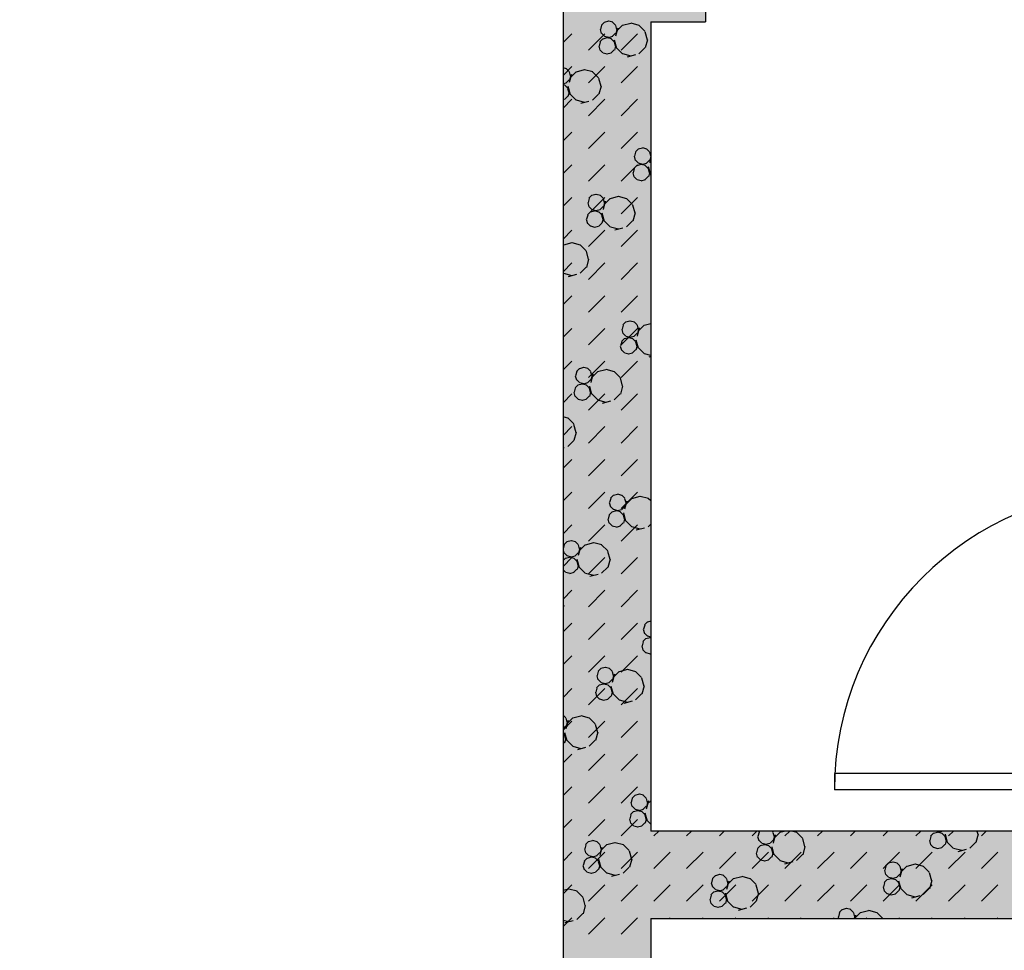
# Model space of a CAD drawing. Header units: millimetres. Extents: x 226749 to 325316, y -44191 to 40236.
# Tile 21 of 164: x 267328 to 270028, y -35667 to -33114. Entities that reach past the tile are written whole.
import ezdxf

# ---------------------------------------------------------------- set-up
doc = ezdxf.new("R2010")
doc.units = ezdxf.units.MM
doc.header["$LTSCALE"] = 100

msp = doc.modelspace()

# ---------------------------------------------------------------- hatches: boundary and pattern name
h = msp.add_hatch()
h.set_pattern_fill('DASH', color=256, scale=20, angle=45)
h.set_pattern_definition([(45, (312278.43, 34080), (0, 89.80256), [63.5, -63.5])])
h.paths.add_polyline_path([(272558.43, -35580), (272558.43, -38580), (271928.43, -38580), (271928.43, -38820), (273278.43, -38820), (273278.43, -38580), (272798.43, -38580), (272798.43, -35580), (275398.43, -35580), (275398.43, -38580), (274978.43, -38580), (274978.43, -38820), (276578.43, -38820), (276578.43, -38580), (275638.43, -38580), (275638.43, -35580), (278398.43, -35580), (278398.43, -38580), (277878.43, -38580), (277878.43, -38820), (278638.43, -38820), (278638.43, -34470), (278398.43, -34470), (278398.43, -35340), (274733.43, -35340), (274733.43, -31500), (274883.43, -31500), (274883.43, -31260), (274383.43, -31260), (274383.43, -31500), (274613.43, -31500), (274613.43, -33000), (274513.43, -33000), (274513.43, -33120), (274613.43, -33120), (274613.43, -35340), (273313.43, -35340), (273313.43, -35265), (273193.43, -35265), (273193.43, -35340), (271898.43, -35340), (271898.43, -34290), (273193.43, -34290), (273193.43, -34365), (273313.43, -34365), (273313.43, -34095), (273193.43, -34095), (273193.43, -34170), (271898.43, -34170), (271898.43, -33120), (273193.43, -33120), (273193.43, -33195), (273313.43, -33195), (273313.43, -33120), (273508.43, -33120), (273508.43, -33000), (271898.43, -33000), (271898.43, -31500), (273383.43, -31500), (273383.43, -31260), (270163.43, -31260), (270163.43, -31500), (271778.43, -31500), (271778.43, -33000), (270208.43, -33000), (270208.43, -33120), (271778.43, -33120), (271778.43, -34170), (270358.43, -34170), (270358.43, -34365), (270478.43, -34365), (270478.43, -34290), (271778.43, -34290), (271778.43, -35340), (270478.43, -35340), (270478.43, -35265), (270358.43, -35265), (270358.43, -35340), (269058.43, -35340), (269058.43, -33120), (269208.43, -33120), (269208.43, -33000), (269058.43, -33000), (269058.43, -31500), (269163.43, -31500), (269163.43, -31260), (264078.43, -31260), (264078.43, -38820), (265978.43, -38820), (265978.43, -38580), (264318.43, -38580), (264318.43, -31500), (268818.43, -31500), (268818.43, -38580), (268478.43, -38580), (268478.43, -38820), (270628.43, -38820), (270628.43, -38580), (269058.43, -38580), (269058.43, -35580)])
h.paths.add_polyline_path([(278398.43, -31500), (278398.43, -32370), (278638.43, -32370), (278638.43, -31260), (278283.43, -31260), (278283.43, -31500)])
h = msp.add_hatch()
h.set_pattern_fill('BET_KOM', color=256, scale=15, angle=135, pattern_type=2)
h.set_pattern_definition([(135, (-1982200.04, 658671.7), (-127.27922, -127.27922), [23.2935, -288.4755]), (165, (-1982216.51, 658688.18), (-127.279202, -127.27915), [23.2935, -336.7065]), (195, (-1982239.01, 658694.205), (-127.2791504, -127.2792018), [23.2935, -600.2445]), (225, (-1982261.5, 658688.18), (220.453974, -220.453974), [23.2935, -156.7065]), (285, (-1982200.04, 658671.7), (127.27915, 127.279202), [23.2935, -336.7065]), (255, (-1982194.01, 658649.2), (127.2792018, 127.2791504), [23.2935, -600.2445]), (225, (-1982200.04, 658626.7), (220.453974, -220.453974), [23.2935, -156.7065]), (195, (-1982216.51, 658610.235), (127.2791504, 127.2792018), [23.2935, -600.243]), (255, (-1982277.98, 658671.7), (127.2792018, 127.2791504), [23.2935, -600.243]), (165, (-1982239.01, 658604.2), (127.279202, 127.27915), [23.2935, -336.7065]), (285, (-1982284.01, 658649.2), (-127.27915, -127.279202), [23.2935, -336.7065]), (135, (-1982261.51, 658610.23), (-127.27922, -127.27922), [23.2935, -288.4755]), (135, (-1982280.7, 658688.74), (-127.27922, -127.27922), [11.6475, -300.1215]), (165, (-1982288.94, 658696.97), (-127.279202, -127.27915), [11.6475, -348.3525]), (285, (-1982280.7, 658688.74), (127.27915, 127.279202), [11.6475, -348.3525]), (195, (-1982300.19, 658699.99), (-127.2791504, -127.2792018), [11.6475, -611.8905]), (255, (-1982277.69, 658677.49), (127.2792018, 127.2791504), [11.6475, -611.8905]), (225, (-1982311.44, 658696.97), (220.453974, -220.453974), [11.6475, -168.3525]), (225, (-1982280.7, 658666.24), (220.453974, -220.453974), [11.6475, -168.3525]), (255, (-1982319.675, 658688.74), (127.2792018, 127.2791504), [11.6475, -611.8905]), (195, (-1982288.94, 658658), (127.2791504, 127.2792018), [11.6475, -611.8905]), (285, (-1982322.69, 658677.49), (-127.27915, -127.279202), [11.6475, -348.3525]), (165, (-1982300.19, 658654.99), (127.279202, 127.27915), [11.6475, -348.3525]), (135, (-1982311.44, 658658), (-127.27922, -127.27922), [11.6475, -300.1215]), (135, (-1982284.69, 658643.23), (-127.27922, -127.27922), [11.6475, -300.1215]), (135, (-1982315.42, 658612.5), (-127.27922, -127.27922), [11.6475, -300.1215]), (165, (-1982292.92, 658651.47), (-127.279202, -127.27915), [11.6475, -348.3525]), (195, (-1982304.17, 658654.48), (-127.2791504, -127.2792018), [11.6475, -611.8905]), (225, (-1982315.42, 658651.47), (220.453974, -220.453974), [11.6475, -168.3525]), (225, (-1982284.7, 658620.73), (220.453974, -220.453974), [11.6475, -168.3525]), (255, (-1982323.66, 658643.23), (127.2792018, 127.2791504), [11.6475, -611.8905]), (285, (-1982326.67, 658631.98), (-127.27915, -127.279202), [11.6475, -348.3525]), (285, (-1982284.69, 658643.23), (127.27915, 127.279202), [11.6475, -348.3525]), (255, (-1982281.67, 658631.98), (127.2792018, 127.2791504), [11.6475, -611.8905]), (195, (-1982292.92, 658612.495), (127.2791504, 127.2792018), [11.6475, -611.8905]), (165, (-1982304.17, 658609.48), (127.279202, 127.27915), [11.6475, -348.3525])])
h.paths.add_polyline_path([(269058.43, -35340), (269058.43, -33120), (269208.43, -33120), (269208.43, -33000), (269058.43, -33000), (269058.43, -31500), (269163.43, -31500), (269163.43, -31260), (264078.43, -31260), (264078.43, -38820), (265978.43, -38820), (265978.43, -38580), (264318.43, -38580), (264318.43, -31500), (268818.43, -31500), (268818.43, -38580), (268478.43, -38580), (268478.43, -38820), (270628.43, -38820), (270628.43, -38580), (269058.43, -38580), (269058.43, -35580), (272558.43, -35580), (272558.43, -38580), (271928.43, -38580), (271928.43, -38820), (273278.43, -38820), (273278.43, -38580), (272798.43, -38580), (272798.43, -35580), (275398.43, -35580), (275398.43, -38580), (274978.43, -38580), (274978.43, -38820), (276578.43, -38820), (276578.43, -38580), (275638.43, -38580), (275638.43, -35580), (278398.43, -35580), (278398.43, -38580), (277878.43, -38580), (277878.43, -38820), (278638.43, -38820), (278638.43, -34470), (278398.43, -34470), (278398.43, -35340), (274733.43, -35340), (274733.43, -31500), (274883.43, -31500), (274883.43, -31260), (274383.43, -31260), (274383.43, -31500), (274613.43, -31500), (274613.43, -33000), (274513.43, -33000), (274513.43, -33120), (274613.43, -33120), (274613.43, -35340), (273313.43, -35340), (273313.43, -35265), (273193.43, -35265), (273193.43, -35340), (271898.43, -35340), (271898.43, -34290), (273193.43, -34290), (273193.43, -34365), (273313.43, -34365), (273313.43, -34095), (273193.43, -34095), (273193.43, -34170), (271898.43, -34170), (271898.43, -33120), (273193.43, -33120), (273193.43, -33195), (273313.43, -33195), (273313.43, -33120), (273508.43, -33120), (273508.43, -33000), (271898.43, -33000), (271898.43, -31500), (273383.43, -31500), (273383.43, -31260), (270163.43, -31260), (270163.43, -31500), (271778.43, -31500), (271778.43, -33000), (270208.43, -33000), (270208.43, -33120), (271778.43, -33120), (271778.43, -34170), (270358.43, -34170), (270358.43, -34365), (270478.43, -34365), (270478.43, -34290), (271778.43, -34290), (271778.43, -35340), (270478.43, -35340), (270478.43, -35265), (270358.43, -35265), (270358.43, -35340)])
h.paths.add_polyline_path([(278638.43, -31260), (278283.43, -31260), (278283.43, -31500), (278398.43, -31500), (278398.43, -32370), (278638.43, -32370)])

# ---------------------------------------------------------------- linework, layer by layer
for p, q in [((268818.43, -31500), (268818.43, -38580)), ((268818.43, -31500), (268818.43, -38580)), ((269208.43, -33000), (269208.43, -33120)), ((269208.43, -33000), (269208.43, -33120)), ((268931.34, -33120.8), (268923.11, -33129.04)), ((268942.38, -33118.71), (268931.13, -33121.73)), ((268954.54, -33121.45), (268943.29, -33118.43)), ((268962.08, -33129.03), (268953.84, -33120.8)), ((269058.43, -33120), (269058.43, -35340)), ((269058.43, -33120), (269208.43, -33120)), ((269058.43, -33120), (269058.43, -35340)), ((269058.43, -33120), (269058.43, -35340)), ((269058.43, -33120), (269208.43, -33120)), ((269058.43, -33120), (269058.43, -35340)), ((268919.88, -33141.21), (268922.89, -33152.46)), ((268923.8, -33129.68), (268920.79, -33140.93)), ((268961.87, -33129.96), (268964.88, -33141.21)), ((268968.09, -33137.04), (268962.06, -33159.54)), ((268965.79, -33140.93), (268962.78, -33152.18)), ((268981.27, -33129.6), (268964.8, -33146.07)), ((269003.56, -33124.49), (268981.06, -33130.52)), ((269026.97, -33130.24), (269004.47, -33124.21)), ((269042.74, -33146.07), (269026.27, -33129.6)), ((269042.53, -33146.99), (269048.56, -33169.49)), ((268818.43, -33177.23), (268842.6, -33153.06)), ((268887.5, -33197.96), (268932.4, -33153.06)), ((268919.82, -33175.19), (268916.81, -33186.44)), ((268927.36, -33166.31), (268919.12, -33174.54)), ((268931.34, -33159.77), (268923.11, -33151.53)), ((268938.4, -33164.22), (268927.15, -33167.23)), ((268943.29, -33163.43), (268932.04, -33160.42)), ((268950.56, -33166.95), (268939.31, -33163.94)), ((268953.63, -33160.7), (268942.38, -33163.71)), ((268958.1, -33174.54), (268949.86, -33166.31)), ((268962.08, -33151.53), (268953.84, -33159.77)), ((268957.88, -33175.47), (268960.9, -33186.72)), ((268958.56, -33169.49), (268964.59, -33191.99)), ((268977.3, -33197.96), (269022.21, -33153.06)), ((269049.47, -33169.21), (269043.44, -33191.71)), ((268915.9, -33186.72), (268918.91, -33197.97)), ((268927.36, -33205.28), (268919.13, -33197.04)), ((268958.1, -33197.04), (268949.86, -33205.28)), ((268961.81, -33186.44), (268958.79, -33197.69)), ((268981.27, -33207.54), (268964.8, -33191.07)), ((269042.74, -33191.07), (269026.27, -33207.54)), ((268939.31, -33208.94), (268928.06, -33205.92)), ((268949.65, -33206.2), (268938.4, -33209.22)), ((269004.47, -33214.21), (268981.97, -33208.18)), ((269016.39, -33211.06), (268993.89, -33217.08)), ((268818.43, -33267.03), (268842.6, -33242.86)), ((268827.26, -33248.73), (268818.43, -33246.36)), ((268834.8, -33256.31), (268826.56, -33248.08)), ((268834.59, -33257.24), (268837.6, -33268.49)), ((268853.99, -33256.87), (268837.52, -33273.35)), ((268876.28, -33251.77), (268853.78, -33257.8)), ((268899.69, -33257.52), (268877.19, -33251.49)), ((268887.5, -33287.76), (268932.4, -33242.86)), ((268915.46, -33273.35), (268898.99, -33256.87)), ((268977.3, -33287.76), (269022.21, -33242.86)), ((268834.8, -33278.81), (268826.56, -33287.05)), ((268840.81, -33264.32), (268834.78, -33286.82)), ((268838.51, -33268.21), (268835.5, -33279.46)), ((268915.25, -33274.27), (268921.28, -33296.77)), ((268826.35, -33287.98), (268818.43, -33290.1)), ((268823.28, -33294.23), (268818.43, -33292.93)), ((268830.82, -33301.82), (268822.58, -33293.58)), ((268830.61, -33302.75), (268833.62, -33314)), ((268831.28, -33296.77), (268837.31, -33319.27)), ((268922.19, -33296.49), (268916.16, -33318.99)), ((268818.43, -33356.83), (268842.6, -33332.67)), ((268822.37, -33333.48), (268818.43, -33334.54)), ((268830.82, -33324.32), (268822.58, -33332.56)), ((268834.53, -33313.72), (268831.51, -33324.97)), ((268853.99, -33334.82), (268837.52, -33318.34)), ((268877.19, -33341.49), (268854.69, -33335.46)), ((268889.11, -33338.33), (268866.61, -33344.36)), ((268887.5, -33377.57), (268932.4, -33332.67)), ((268915.46, -33318.34), (268898.99, -33334.82)), ((268977.3, -33377.57), (269022.21, -33332.67)), ((268818.43, -33446.64), (268842.6, -33422.47)), ((268887.5, -33467.37), (268932.4, -33422.47)), ((268977.3, -33467.37), (269022.21, -33422.47)), ((269024.52, -33468.53), (269016.28, -33476.77)), ((269035.56, -33466.44), (269024.31, -33469.46)), ((269047.71, -33469.18), (269036.46, -33466.17)), ((269055.25, -33476.77), (269047.02, -33468.53)), ((269013.05, -33488.95), (269016.07, -33500.2)), ((269016.98, -33477.41), (269013.96, -33488.67)), ((269024.52, -33507.5), (269016.28, -33499.27)), ((269055.25, -33499.27), (269047.02, -33507.5)), ((269055.04, -33477.69), (269058.05, -33488.94)), ((269058.43, -33495.34), (269055.23, -33507.27)), ((269058.43, -33490.65), (269055.95, -33499.92)), ((269058.43, -33493.34), (269057.97, -33493.8)), ((268818.43, -33536.44), (268842.6, -33512.27)), ((268887.5, -33557.17), (268932.4, -33512.27)), ((268977.3, -33557.17), (269022.21, -33512.27)), ((269013, -33522.92), (269009.98, -33534.17)), ((269020.53, -33514.04), (269012.3, -33522.27)), ((269031.57, -33511.95), (269020.32, -33514.97)), ((269036.46, -33511.17), (269025.21, -33508.15)), ((269043.73, -33514.69), (269032.48, -33511.67)), ((269046.81, -33508.43), (269035.55, -33511.44)), ((269051.27, -33522.27), (269043.04, -33514.04)), ((269051.06, -33523.2), (269054.07, -33534.45)), ((269051.73, -33517.23), (269057.76, -33539.72)), ((269009.07, -33534.45), (269012.09, -33545.7)), ((269020.54, -33553.01), (269012.3, -33544.77)), ((269032.48, -33556.67), (269021.23, -33553.66)), ((269042.82, -33553.94), (269031.57, -33556.95)), ((269051.27, -33544.77), (269043.03, -33553.01)), ((269054.98, -33534.17), (269051.97, -33545.42)), ((269058.43, -33539.26), (269057.97, -33538.8)), ((268818.43, -33626.24), (268842.6, -33602.07)), ((268889.7, -33604.69), (268886.68, -33615.94)), ((268887.5, -33646.97), (268932.4, -33602.07)), ((268897.24, -33595.81), (268889, -33604.05)), ((268908.28, -33593.72), (268897.03, -33596.74)), ((268920.43, -33596.46), (268909.18, -33593.44)), ((268927.97, -33604.05), (268919.74, -33595.81)), ((268927.76, -33604.97), (268930.78, -33616.22)), ((268947.17, -33604.61), (268930.69, -33621.08)), ((268969.45, -33599.51), (268946.95, -33605.53)), ((268992.86, -33605.26), (268970.36, -33599.23)), ((268977.3, -33646.97), (269022.21, -33602.07)), ((269008.64, -33621.08), (268992.17, -33604.61)), ((268885.78, -33616.22), (268888.79, -33627.48)), ((268897.24, -33634.78), (268889, -33626.55)), ((268909.18, -33638.45), (268897.93, -33635.43)), ((268919.53, -33635.71), (268908.28, -33638.72)), ((268927.97, -33626.55), (268919.74, -33634.78)), ((268933.98, -33612.05), (268927.95, -33634.55)), ((268931.69, -33615.94), (268928.67, -33627.2)), ((269008.42, -33622.01), (269014.45, -33644.51)), ((268881.8, -33661.73), (268884.81, -33672.98)), ((268885.72, -33650.2), (268882.7, -33661.45)), ((268893.26, -33641.32), (268885.02, -33649.55)), ((268904.29, -33639.23), (268893.04, -33642.25)), ((268916.45, -33641.97), (268905.2, -33638.95)), ((268923.99, -33649.55), (268915.76, -33641.32)), ((268923.78, -33650.48), (268926.79, -33661.73)), ((268924.45, -33644.5), (268930.48, -33667)), ((268927.7, -33661.45), (268924.69, -33672.7)), ((269015.36, -33644.23), (269009.33, -33666.73)), ((268893.26, -33680.29), (268885.02, -33672.05)), ((268905.2, -33683.95), (268893.95, -33680.94)), ((268915.54, -33681.22), (268904.29, -33684.23)), ((268923.99, -33672.05), (268915.76, -33680.29)), ((268947.17, -33682.55), (268930.69, -33666.08)), ((268970.36, -33689.23), (268947.86, -33683.2)), ((268982.28, -33686.07), (268959.78, -33692.1)), ((269008.64, -33666.08), (268992.17, -33682.55)), ((268818.43, -33716.04), (268842.6, -33691.88)), ((268887.5, -33736.78), (268932.4, -33691.88)), ((268977.3, -33736.78), (269022.21, -33691.88)), ((268819.89, -33731.89), (268818.43, -33733.34)), ((268842.17, -33726.78), (268819.67, -33732.81)), ((268865.58, -33732.53), (268843.08, -33726.51)), ((268881.36, -33748.36), (268864.89, -33731.89)), ((268881.14, -33749.28), (268887.17, -33771.78)), ((268888.08, -33771.51), (268882.05, -33794.01)), ((268818.43, -33805.85), (268842.6, -33781.68)), ((268881.36, -33793.36), (268864.89, -33809.83)), ((268887.5, -33826.58), (268932.4, -33781.68)), ((268977.3, -33826.58), (269022.21, -33781.68)), ((268819.89, -33809.83), (268818.43, -33808.37)), ((268843.08, -33816.5), (268820.58, -33810.48)), ((268855, -33813.35), (268832.5, -33819.38)), ((268818.43, -33895.65), (268842.6, -33871.48)), ((268887.5, -33916.38), (268932.4, -33871.48)), ((268977.3, -33916.38), (269022.21, -33871.48)), ((268982.87, -33952.43), (268979.86, -33963.68)), ((268990.41, -33943.54), (268982.18, -33951.78)), ((269001.45, -33941.46), (268990.2, -33944.47)), ((269013.61, -33944.19), (269002.36, -33941.18)), ((269021.15, -33951.78), (269012.91, -33943.54)), ((269020.94, -33952.71), (269023.95, -33963.96)), ((269027.16, -33959.79), (269021.13, -33982.29)), ((269040.34, -33952.34), (269023.87, -33968.81)), ((269058.43, -33948.36), (269040.13, -33953.27)), ((268818.43, -33985.45), (268842.6, -33961.28)), ((268887.5, -34006.19), (268932.4, -33961.28)), ((268977.3, -34006.19), (269022.21, -33961.28)), ((268978.95, -33963.96), (268981.97, -33975.21)), ((268990.41, -33982.52), (268982.18, -33974.28)), ((268997.47, -33986.96), (268986.22, -33989.98)), ((269002.36, -33986.18), (268991.11, -33983.16)), ((269009.63, -33989.7), (268998.38, -33986.68)), ((269012.7, -33983.44), (269001.45, -33986.46)), ((269021.15, -33974.28), (269012.91, -33982.52)), ((269024.86, -33963.68), (269021.85, -33974.93)), ((268974.97, -34009.46), (268977.98, -34020.71)), ((268978.89, -33997.93), (268975.88, -34009.18)), ((268986.43, -33989.05), (268978.19, -33997.29)), ((269017.17, -33997.29), (269008.93, -33989.05)), ((269016.96, -33998.21), (269019.97, -34009.47)), ((269017.63, -33992.24), (269023.66, -34014.74)), ((269020.88, -34009.18), (269017.86, -34020.43)), ((269040.34, -34030.28), (269023.87, -34013.81)), ((268986.43, -34028.02), (268978.2, -34019.79)), ((268998.38, -34031.68), (268987.13, -34028.67)), ((269008.72, -34028.95), (268997.47, -34031.96)), ((269017.17, -34019.79), (269008.93, -34028.02)), ((269058.43, -34035.59), (269041.04, -34030.93)), ((269058.43, -34038.36), (269052.95, -34039.83)), ((268818.43, -34075.25), (268842.6, -34051.09)), ((268886.33, -34071.47), (268875.08, -34068.46)), ((268887.5, -34095.99), (268932.4, -34051.09)), ((268977.3, -34095.99), (269022.21, -34051.09)), ((268851.67, -34091.24), (268854.69, -34102.49)), ((268855.59, -34079.71), (268852.58, -34090.96)), ((268863.13, -34070.82), (268854.9, -34079.06)), ((268874.17, -34068.74), (268862.92, -34071.75)), ((268893.87, -34079.06), (268885.63, -34070.82)), ((268893.66, -34079.99), (268896.67, -34091.24)), ((268899.88, -34087.07), (268893.85, -34109.56)), ((268897.58, -34090.96), (268894.57, -34102.21)), ((268913.06, -34079.62), (268896.59, -34096.09)), ((268935.35, -34074.52), (268912.85, -34080.55)), ((268958.76, -34080.27), (268936.26, -34074.24)), ((268974.53, -34096.09), (268958.06, -34079.62)), ((268859.15, -34116.33), (268850.92, -34124.57)), ((268863.13, -34109.79), (268854.9, -34101.56)), ((268870.19, -34114.24), (268858.94, -34117.26)), ((268875.08, -34113.46), (268863.83, -34110.44)), ((268882.35, -34116.98), (268871.1, -34113.96)), ((268885.42, -34110.72), (268874.17, -34113.74)), ((268889.89, -34124.57), (268881.65, -34116.33)), ((268893.87, -34101.56), (268885.63, -34109.8)), ((268890.35, -34119.52), (268896.38, -34142.02)), ((268974.32, -34097.02), (268980.35, -34119.52)), ((268981.26, -34119.24), (268975.23, -34141.74)), ((268818.43, -34165.06), (268842.6, -34140.89)), ((268847.69, -34136.74), (268850.71, -34147.99)), ((268851.61, -34125.21), (268848.6, -34136.46)), ((268859.15, -34155.3), (268850.92, -34147.07)), ((268889.89, -34147.07), (268881.65, -34155.3)), ((268887.5, -34185.79), (268932.4, -34140.89)), ((268889.68, -34125.49), (268892.69, -34136.74)), ((268893.6, -34136.46), (268890.58, -34147.71)), ((268913.06, -34157.56), (268896.59, -34141.09)), ((268974.53, -34141.09), (268958.06, -34157.56)), ((268977.3, -34185.79), (269022.21, -34140.89)), ((268871.1, -34158.96), (268859.85, -34155.95)), ((268881.44, -34156.23), (268870.19, -34159.24)), ((268936.26, -34164.24), (268913.76, -34158.21)), ((268948.17, -34161.08), (268925.67, -34167.11)), ((268831.48, -34207.55), (268818.43, -34204.05)), ((268847.25, -34223.37), (268830.78, -34206.9)), ((268847.04, -34224.3), (268853.07, -34246.8)), ((268818.43, -34254.86), (268842.6, -34230.69)), ((268853.98, -34246.52), (268847.95, -34269.02)), ((268887.5, -34275.59), (268932.4, -34230.69)), ((268977.3, -34275.59), (269022.21, -34230.69)), ((268847.25, -34268.37), (268830.78, -34284.84)), ((268820.9, -34288.36), (268818.43, -34289.02)), ((268818.43, -34344.66), (268842.6, -34320.49)), ((268887.5, -34365.4), (268932.4, -34320.49)), ((268977.3, -34365.4), (269022.21, -34320.49)), ((268818.43, -34434.46), (268842.6, -34410.3)), ((268887.5, -34455.2), (268932.4, -34410.3)), ((268956.31, -34418.56), (268948.07, -34426.79)), ((268967.35, -34416.47), (268956.1, -34419.48)), ((268979.51, -34419.2), (268968.25, -34416.19)), ((268977.3, -34455.2), (269022.21, -34410.3)), ((268987.04, -34426.79), (268978.81, -34418.56)), ((268944.85, -34438.97), (268947.86, -34450.22)), ((268948.77, -34427.44), (268945.76, -34438.69)), ((268986.83, -34427.72), (268989.85, -34438.97)), ((268993.05, -34434.8), (268987.02, -34457.3)), ((268990.76, -34438.69), (268987.74, -34449.94)), ((269006.24, -34427.35), (268989.77, -34443.82)), ((269028.52, -34422.25), (269006.02, -34428.28)), ((269051.93, -34428), (269029.43, -34421.97)), ((269058.43, -34434.55), (269051.24, -34427.35)), ((268944.79, -34472.95), (268941.77, -34484.2)), ((268952.33, -34464.06), (268944.09, -34472.3)), ((268956.31, -34457.53), (268948.07, -34449.29)), ((268963.37, -34461.98), (268952.11, -34464.99)), ((268968.26, -34461.19), (268957, -34458.18)), ((268975.52, -34464.71), (268964.27, -34461.7)), ((268978.6, -34458.46), (268967.35, -34461.47)), ((268983.06, -34472.3), (268974.83, -34464.06)), ((268987.04, -34449.29), (268978.81, -34457.53)), ((268982.85, -34473.23), (268985.87, -34484.48)), ((268983.52, -34467.25), (268989.55, -34489.75)), ((268818.43, -34524.27), (268842.6, -34500.1)), ((268887.5, -34545), (268932.4, -34500.1)), ((268940.87, -34484.48), (268943.88, -34495.73)), ((268952.33, -34503.04), (268944.09, -34494.8)), ((268983.06, -34494.8), (268974.83, -34503.04)), ((268977.3, -34545), (269022.21, -34500.1)), ((268986.77, -34484.2), (268983.76, -34495.45)), ((269006.24, -34505.29), (268989.77, -34488.82)), ((269058.43, -34498.1), (269051.24, -34505.29)), ((268964.27, -34506.7), (268953.02, -34503.68)), ((268974.61, -34503.96), (268963.36, -34506.98)), ((269029.43, -34511.97), (269006.93, -34505.94)), ((269041.35, -34508.81), (269018.85, -34514.84)), ((268829.03, -34545.84), (268820.79, -34554.07)), ((268840.07, -34543.75), (268828.82, -34546.76)), ((268852.23, -34546.48), (268840.98, -34543.47)), ((268859.76, -34554.07), (268851.53, -34545.84)), ((268901.24, -34549.53), (268878.74, -34555.56)), ((268924.65, -34555.28), (268902.15, -34549.25)), ((268818.43, -34569.48), (268820.58, -34577.5)), ((268821.49, -34554.72), (268818.48, -34565.97)), ((268829.03, -34584.81), (268820.79, -34576.57)), ((268859.76, -34576.57), (268851.53, -34584.81)), ((268859.55, -34555), (268862.57, -34566.25)), ((268865.77, -34562.08), (268859.75, -34584.58)), ((268863.48, -34565.97), (268860.46, -34577.22)), ((268878.96, -34554.63), (268862.49, -34571.1)), ((268940.43, -34571.1), (268923.96, -34554.63)), ((268940.22, -34572.03), (268946.24, -34594.53)), ((268818.43, -34614.07), (268842.6, -34589.9)), ((268825.05, -34591.34), (268818.43, -34597.96)), ((268836.09, -34589.26), (268824.84, -34592.27)), ((268840.98, -34588.47), (268829.73, -34585.46)), ((268848.24, -34591.99), (268836.99, -34588.98)), ((268851.32, -34585.73), (268840.07, -34588.75)), ((268855.78, -34599.58), (268847.55, -34591.34)), ((268855.57, -34600.51), (268858.59, -34611.76)), ((268856.25, -34594.53), (268862.27, -34617.03)), ((268887.5, -34634.8), (268932.4, -34589.9)), ((268947.15, -34594.25), (268941.12, -34616.75)), ((268977.3, -34634.8), (269022.21, -34589.9)), ((268825.05, -34630.31), (268818.43, -34623.7)), ((268837, -34633.98), (268825.74, -34630.96)), ((268847.34, -34631.24), (268836.08, -34634.26)), ((268855.78, -34622.08), (268847.55, -34630.31)), ((268859.49, -34611.48), (268856.48, -34622.73)), ((268878.96, -34632.57), (268862.49, -34616.1)), ((268902.15, -34639.25), (268879.65, -34633.22)), ((268940.43, -34616.1), (268923.96, -34632.57)), ((268914.07, -34636.09), (268891.57, -34642.12)), ((268818.43, -34703.87), (268842.6, -34679.7)), ((268887.5, -34724.61), (268932.4, -34679.7)), ((268977.3, -34724.61), (269022.21, -34679.7)), ((268818.43, -34719.82), (268818.97, -34721.81)), ((268819.87, -34721.53), (268818.43, -34726.91)), ((268818.43, -34793.68), (268842.6, -34769.51)), ((268887.5, -34814.41), (268932.4, -34769.51)), ((268977.3, -34814.41), (269022.21, -34769.51)), ((269049.48, -34766.29), (269041.25, -34774.53)), ((269058.43, -34764.76), (269049.27, -34767.22)), ((269038.02, -34786.7), (269041.04, -34797.95)), ((269041.94, -34775.17), (269038.93, -34786.42)), ((269049.48, -34805.26), (269041.25, -34797.03)), ((269037.96, -34820.68), (269034.95, -34831.93)), ((269045.5, -34811.8), (269037.26, -34820.03)), ((269056.54, -34809.71), (269045.29, -34812.72)), ((269058.43, -34808.12), (269050.18, -34805.91)), ((269058.43, -34809.69), (269057.45, -34809.43)), ((269034.04, -34832.21), (269037.06, -34843.46)), ((269045.5, -34850.77), (269037.27, -34842.53)), ((268818.43, -34883.48), (268842.6, -34859.31)), ((268887.5, -34904.21), (268932.4, -34859.31)), ((268977.3, -34904.21), (269022.21, -34859.31)), ((269057.45, -34854.43), (269046.2, -34851.41)), ((269058.43, -34854.2), (269056.54, -34854.71)), ((268914.67, -34902.45), (268911.65, -34913.7)), ((268922.2, -34893.57), (268913.97, -34901.81)), ((268933.24, -34891.48), (268921.99, -34894.5)), ((268945.4, -34894.22), (268934.15, -34891.2)), ((268952.94, -34901.8), (268944.7, -34893.57)), ((268952.73, -34902.73), (268955.74, -34913.98)), ((268972.13, -34902.37), (268955.66, -34918.84)), ((268994.42, -34897.26), (268971.92, -34903.29)), ((269017.83, -34903.01), (268995.33, -34896.98)), ((269033.6, -34918.84), (269017.13, -34902.37)), ((268910.74, -34913.98), (268913.76, -34925.23)), ((268922.2, -34932.54), (268913.97, -34924.3)), ((268952.94, -34924.31), (268944.7, -34932.54)), ((268958.95, -34909.81), (268952.92, -34932.31)), ((268956.65, -34913.7), (268953.64, -34924.95)), ((269033.39, -34919.76), (269039.42, -34942.26)), ((268818.43, -34973.28), (268842.6, -34949.11)), ((268887.5, -34994.01), (268932.4, -34949.11)), ((268910.68, -34947.96), (268907.67, -34959.21)), ((268918.22, -34939.08), (268909.99, -34947.31)), ((268929.26, -34936.99), (268918.01, -34940)), ((268934.15, -34936.2), (268922.9, -34933.19)), ((268941.42, -34939.72), (268930.17, -34936.71)), ((268944.49, -34933.47), (268933.24, -34936.48)), ((268948.96, -34947.31), (268940.72, -34939.08)), ((268948.75, -34948.24), (268951.76, -34959.49)), ((268949.42, -34942.26), (268955.45, -34964.76)), ((268952.67, -34959.21), (268949.66, -34970.46)), ((268977.3, -34994.01), (269022.21, -34949.11)), ((269040.33, -34941.98), (269034.3, -34964.48)), ((268906.76, -34959.49), (268909.78, -34970.74)), ((268918.22, -34978.05), (268909.99, -34969.81)), ((268930.17, -34981.71), (268918.92, -34978.69)), ((268940.51, -34978.97), (268929.26, -34981.99)), ((268948.96, -34969.81), (268940.72, -34978.05)), ((268972.13, -34980.31), (268955.66, -34963.84)), ((268995.33, -34986.98), (268972.83, -34980.95)), ((269007.24, -34983.83), (268984.74, -34989.86)), ((269033.6, -34963.84), (269017.13, -34980.31)), ((268825.66, -35029.08), (268818.43, -35021.86)), ((268818.43, -35063.08), (268842.6, -35038.91)), ((268825.45, -35030.01), (268828.46, -35041.26)), ((268831.67, -35037.09), (268825.64, -35059.59)), ((268844.85, -35029.64), (268828.38, -35046.12)), ((268867.14, -35024.54), (268844.64, -35030.57)), ((268890.55, -35030.29), (268868.05, -35024.26)), ((268887.5, -35083.82), (268932.4, -35038.91)), ((268906.32, -35046.12), (268889.85, -35029.64)), ((268977.3, -35083.82), (269022.21, -35038.91)), ((268825.66, -35051.58), (268818.43, -35058.81)), ((268829.37, -35040.98), (268826.36, -35052.23)), ((268906.11, -35047.04), (268912.14, -35069.54)), ((268821.68, -35074.59), (268818.43, -35071.34)), ((268821.47, -35075.52), (268824.48, -35086.77)), ((268822.14, -35069.54), (268828.17, -35092.04)), ((268825.39, -35086.49), (268822.38, -35097.74)), ((268844.85, -35107.59), (268828.38, -35091.12)), ((268906.32, -35091.12), (268889.85, -35107.59)), ((268913.05, -35069.26), (268907.02, -35091.76)), ((268821.68, -35097.09), (268818.43, -35100.34)), ((268868.05, -35114.26), (268845.55, -35108.23)), ((268879.96, -35111.11), (268857.46, -35117.14)), ((268818.43, -35152.89), (268842.6, -35128.72)), ((268887.5, -35173.62), (268932.4, -35128.72)), ((268977.3, -35173.62), (269022.21, -35128.72)), ((268818.43, -35242.69), (268842.6, -35218.52)), ((268887.5, -35263.42), (268932.4, -35218.52)), ((268977.3, -35263.42), (269022.21, -35218.52)), ((269007.84, -35250.18), (269004.83, -35261.44)), ((269015.38, -35241.3), (269007.14, -35249.54)), ((269026.42, -35239.22), (269015.17, -35242.23)), ((269038.58, -35241.95), (269027.33, -35238.94)), ((269046.11, -35249.54), (269037.88, -35241.3)), ((269045.9, -35250.47), (269048.92, -35261.72)), ((269003.92, -35261.72), (269006.93, -35272.97)), ((269015.38, -35280.27), (269007.14, -35272.04)), ((269027.33, -35283.94), (269016.08, -35280.92)), ((269037.67, -35281.2), (269026.42, -35284.22)), ((269046.11, -35272.04), (269037.88, -35280.27)), ((269052.13, -35257.54), (269046.1, -35280.04)), ((269049.83, -35261.44), (269046.81, -35272.69)), ((269058.43, -35256.97), (269048.84, -35266.57)), ((268818.43, -35332.49), (268842.6, -35308.32)), ((268887.5, -35353.22), (268932.4, -35308.32)), ((268977.3, -35353.22), (269022.21, -35308.32)), ((268999.94, -35307.22), (269002.95, -35318.47)), ((269003.86, -35295.69), (269000.84, -35306.94)), ((269011.4, -35286.81), (269003.16, -35295.05)), ((269022.44, -35284.72), (269011.19, -35287.74)), ((269034.59, -35287.46), (269023.34, -35284.44)), ((269042.13, -35295.05), (269033.9, -35286.81)), ((269041.92, -35295.97), (269044.94, -35307.22)), ((269042.59, -35290), (269048.62, -35312.5)), ((269045.84, -35306.94), (269042.83, -35318.19)), ((269011.4, -35325.78), (269003.16, -35317.55)), ((269023.35, -35329.44), (269012.09, -35326.43)), ((269033.69, -35326.71), (269022.43, -35329.72)), ((269042.13, -35317.55), (269033.9, -35325.78)), ((269058.43, -35321.17), (269048.84, -35311.57)), ((270358.43, -35340), (269058.43, -35340)), ((270358.43, -35340), (269058.43, -35340)), ((269067.11, -35353.22), (269080.33, -35340)), ((269156.91, -35353.22), (269170.13, -35340)), ((269246.71, -35353.22), (269259.94, -35340)), ((269336.51, -35353.22), (269349.74, -35340)), ((269351.65, -35354.89), (269354.66, -35366.14)), ((269355.57, -35343.36), (269352.56, -35354.61)), ((269357.59, -35340), (269354.88, -35342.71)), ((269393.85, -35342.71), (269391.13, -35340)), ((269393.64, -35343.64), (269396.65, -35354.89)), ((269399.86, -35350.71), (269393.83, -35373.21)), ((269397.56, -35354.61), (269394.55, -35365.86)), ((269413.04, -35343.27), (269396.57, -35359.74)), ((269428.51, -35340), (269412.83, -35344.2)), ((269426.32, -35353.22), (269439.54, -35340)), ((269458.74, -35343.92), (269444.1, -35340)), ((269474.51, -35359.74), (269458.04, -35343.27)), ((269474.3, -35360.67), (269480.33, -35383.17)), ((269516.12, -35353.22), (269529.34, -35340)), ((269605.92, -35353.22), (269619.15, -35340)), ((269695.72, -35353.22), (269708.95, -35340)), ((269785.53, -35353.22), (269798.75, -35340)), ((269826.6, -35354.76), (269823.59, -35366.01)), ((269834.14, -35345.88), (269825.91, -35354.12)), ((269845.18, -35343.79), (269833.93, -35346.81)), ((269850.07, -35343.01), (269838.85, -35340)), ((269857.34, -35346.53), (269846.09, -35343.51)), ((269860.41, -35340.27), (269849.16, -35343.29)), ((269864.88, -35354.12), (269856.64, -35345.88)), ((269864.67, -35355.04), (269867.68, -35366.29)), ((269865.34, -35349.07), (269871.37, -35371.57)), ((269875.33, -35353.22), (269888.55, -35340)), ((269956.25, -35348.79), (269950.22, -35371.29)), ((269952.91, -35340), (269955.34, -35349.07)), ((269965.13, -35353.22), (269978.36, -35340)), ((268876.64, -35389), (268879.65, -35400.25)), ((268880.56, -35377.46), (268877.55, -35388.71)), ((268888.1, -35368.58), (268879.86, -35376.82)), ((268899.14, -35366.49), (268887.89, -35369.51)), ((268911.3, -35369.23), (268900.05, -35366.21)), ((268918.83, -35376.82), (268910.6, -35368.58)), ((268918.62, -35377.74), (268921.64, -35388.99)), ((268924.85, -35384.82), (268918.82, -35407.32)), ((268922.55, -35388.71), (268919.53, -35399.97)), ((268938.03, -35377.38), (268921.56, -35393.85)), ((268960.31, -35372.28), (268937.81, -35378.31)), ((268983.72, -35378.03), (268961.22, -35372)), ((268999.5, -35393.85), (268983.03, -35377.38)), ((269351.59, -35388.87), (269348.58, -35400.12)), ((269359.13, -35379.98), (269350.89, -35388.22)), ((269363.11, -35373.45), (269354.88, -35365.21)), ((269370.17, -35377.9), (269358.92, -35380.91)), ((269375.06, -35377.11), (269363.81, -35374.1)), ((269382.33, -35380.63), (269371.08, -35377.62)), ((269385.4, -35374.38), (269374.15, -35377.39)), ((269389.87, -35388.22), (269381.63, -35379.98)), ((269393.85, -35365.21), (269385.61, -35373.45)), ((269389.65, -35389.15), (269392.67, -35400.4)), ((269390.33, -35383.17), (269396.36, -35405.67)), ((269481.24, -35382.89), (269475.21, -35405.39)), ((269822.68, -35366.29), (269825.7, -35377.54)), ((269834.14, -35384.85), (269825.91, -35376.62)), ((269846.09, -35388.51), (269834.84, -35385.5)), ((269856.43, -35385.78), (269845.18, -35388.79)), ((269864.88, -35376.62), (269856.64, -35384.85)), ((269868.59, -35366.01), (269865.58, -35377.26)), ((269888.05, -35387.11), (269871.58, -35370.64)), ((269911.25, -35393.79), (269888.75, -35387.76)), ((269923.16, -35390.63), (269900.66, -35396.66)), ((269949.52, -35370.64), (269933.05, -35387.11)), ((268818.43, -35422.29), (268842.6, -35398.12)), ((268884.12, -35414.09), (268875.88, -35422.32)), ((268888.1, -35407.55), (268879.86, -35399.32)), ((268895.16, -35412), (268883.91, -35415.02)), ((268887.5, -35443.03), (268932.4, -35398.12)), ((268900.05, -35411.22), (268888.8, -35408.2)), ((268907.32, -35414.74), (268896.06, -35411.72)), ((268910.39, -35408.48), (268899.14, -35411.49)), ((268914.85, -35422.32), (268906.62, -35414.09)), ((268918.83, -35399.32), (268910.6, -35407.55)), ((268915.32, -35417.28), (268921.34, -35439.77)), ((268977.3, -35443.03), (269022.21, -35398.12)), ((268999.29, -35394.78), (269005.31, -35417.28)), ((269006.22, -35417), (269000.2, -35439.5)), ((269067.11, -35443.03), (269112.01, -35398.12)), ((269156.91, -35443.03), (269201.81, -35398.12)), ((269246.71, -35443.03), (269291.61, -35398.12)), ((269336.51, -35443.03), (269381.42, -35398.12)), ((269347.67, -35400.4), (269350.68, -35411.65)), ((269359.13, -35418.96), (269350.89, -35410.72)), ((269389.87, -35410.72), (269381.63, -35418.96)), ((269393.58, -35400.12), (269390.56, -35411.37)), ((269413.04, -35421.22), (269396.57, -35404.74)), ((269426.32, -35443.03), (269471.22, -35398.12)), ((269474.51, -35404.74), (269458.04, -35421.22)), ((269516.12, -35443.03), (269561.02, -35398.12)), ((269605.92, -35443.03), (269650.82, -35398.12)), ((269695.72, -35443.03), (269740.63, -35398.12)), ((269785.53, -35443.03), (269830.43, -35398.12)), ((269875.33, -35443.03), (269920.23, -35398.12)), ((269965.13, -35443.03), (270010.03, -35398.12)), ((268872.66, -35434.5), (268875.67, -35445.75)), ((268876.58, -35422.97), (268873.56, -35434.22)), ((268884.12, -35453.06), (268875.88, -35444.82)), ((268914.85, -35444.82), (268906.62, -35453.06)), ((268914.64, -35423.25), (268917.66, -35434.5)), ((268918.57, -35434.22), (268915.55, -35445.47)), ((268938.03, -35455.32), (268921.56, -35438.85)), ((268999.5, -35438.85), (268983.03, -35455.32)), ((269371.08, -35422.62), (269359.83, -35419.6)), ((269381.42, -35419.88), (269370.17, -35422.9)), ((269436.24, -35427.89), (269413.74, -35421.86)), ((269448.15, -35424.74), (269425.65, -35430.77)), ((269703.31, -35436.53), (269700.29, -35447.79)), ((269710.84, -35427.65), (269702.61, -35435.89)), ((269721.88, -35425.57), (269710.63, -35428.58)), ((269734.04, -35428.3), (269722.79, -35425.29)), ((269741.58, -35435.89), (269733.34, -35427.65)), ((269741.37, -35436.81), (269744.38, -35448.07)), ((269747.59, -35443.89), (269741.56, -35466.39)), ((269760.77, -35436.45), (269744.3, -35452.92)), ((269783.06, -35431.35), (269760.56, -35437.38)), ((269806.47, -35437.1), (269783.97, -35431.07)), ((269822.24, -35452.92), (269805.77, -35436.45)), ((268896.07, -35456.72), (268884.82, -35453.71)), ((268906.41, -35453.99), (268895.16, -35457)), ((268961.23, -35462), (268938.73, -35455.97)), ((268973.14, -35458.84), (268950.64, -35464.87)), ((269228.29, -35470.64), (269225.28, -35481.89)), ((269235.83, -35461.76), (269227.6, -35469.99)), ((269246.87, -35459.67), (269235.62, -35462.68)), ((269259.03, -35462.4), (269247.78, -35459.39)), ((269266.57, -35469.99), (269258.33, -35461.76)), ((269266.36, -35470.92), (269269.37, -35482.17)), ((269285.76, -35470.55), (269269.29, -35487.02)), ((269308.05, -35465.45), (269285.55, -35471.48)), ((269331.46, -35471.2), (269308.96, -35465.17)), ((269347.23, -35487.02), (269330.76, -35470.55)), ((269699.38, -35448.07), (269702.4, -35459.32)), ((269710.84, -35466.62), (269702.61, -35458.39)), ((269717.9, -35471.07), (269706.65, -35474.09)), ((269722.79, -35470.29), (269711.54, -35467.27)), ((269730.06, -35473.81), (269718.81, -35470.79)), ((269733.13, -35467.55), (269721.88, -35470.57)), ((269741.58, -35458.39), (269733.34, -35466.62)), ((269745.29, -35447.79), (269742.28, -35459.04)), ((269822.03, -35453.85), (269828.06, -35476.35)), ((268818.43, -35512.1), (268842.6, -35487.93)), ((268887.5, -35532.83), (268932.4, -35487.93)), ((268977.3, -35532.83), (269022.21, -35487.93)), ((269067.11, -35532.83), (269112.01, -35487.93)), ((269156.91, -35532.83), (269201.81, -35487.93)), ((269224.37, -35482.17), (269227.39, -35493.42)), ((269235.83, -35500.73), (269227.6, -35492.49)), ((269246.71, -35532.83), (269291.61, -35487.93)), ((269266.57, -35492.49), (269258.33, -35500.73)), ((269272.58, -35477.99), (269266.55, -35500.49)), ((269270.28, -35481.89), (269267.27, -35493.14)), ((269336.51, -35532.83), (269381.42, -35487.93)), ((269347.02, -35487.95), (269353.05, -35510.45)), ((269426.32, -35532.83), (269471.22, -35487.93)), ((269516.12, -35532.83), (269561.02, -35487.93)), ((269605.92, -35532.83), (269650.82, -35487.93)), ((269695.4, -35493.57), (269698.42, -35504.82)), ((269695.72, -35532.83), (269740.63, -35487.93)), ((269699.33, -35482.04), (269696.31, -35493.29)), ((269706.86, -35473.16), (269698.63, -35481.39)), ((269737.6, -35481.39), (269729.36, -35473.16)), ((269737.39, -35482.32), (269740.4, -35493.57)), ((269738.06, -35476.35), (269744.09, -35498.85)), ((269741.31, -35493.29), (269738.3, -35504.54)), ((269760.77, -35514.39), (269744.3, -35497.92)), ((269785.53, -35532.83), (269830.43, -35487.93)), ((269822.24, -35497.92), (269805.77, -35514.39)), ((269828.97, -35476.07), (269822.94, -35498.57)), ((269875.33, -35532.83), (269920.23, -35487.93)), ((269965.13, -35532.83), (270010.03, -35487.93)), ((268833.04, -35499.56), (268818.43, -35503.47)), ((268856.44, -35505.3), (268833.95, -35499.28)), ((268872.22, -35521.13), (268855.75, -35504.66)), ((268872.01, -35522.06), (268878.04, -35544.56)), ((269224.31, -35516.15), (269221.3, -35527.4)), ((269231.85, -35507.26), (269223.61, -35515.5)), ((269242.89, -35505.18), (269231.64, -35508.19)), ((269247.78, -35504.39), (269236.53, -35501.38)), ((269255.05, -35507.91), (269243.8, -35504.9)), ((269258.12, -35501.65), (269246.87, -35504.67)), ((269262.59, -35515.5), (269254.35, -35507.26)), ((269262.38, -35516.43), (269265.39, -35527.68)), ((269263.05, -35510.45), (269269.08, -35532.95)), ((269353.96, -35510.17), (269347.93, -35532.67)), ((269706.86, -35512.13), (269698.63, -35503.89)), ((269718.81, -35515.79), (269707.56, -35512.78)), ((269729.15, -35513.06), (269717.9, -35516.07)), ((269737.6, -35503.89), (269729.36, -35512.13)), ((269783.97, -35521.07), (269761.47, -35515.04)), ((269795.88, -35517.91), (269773.38, -35523.94)), ((268878.94, -35544.28), (268872.92, -35566.78)), ((269220.39, -35527.68), (269223.4, -35538.93)), ((269231.85, -35546.24), (269223.62, -35538)), ((269243.8, -35549.9), (269232.55, -35546.88)), ((269254.14, -35547.16), (269242.89, -35550.18)), ((269262.59, -35538), (269254.35, -35546.24)), ((269266.3, -35527.4), (269263.28, -35538.65)), ((269285.76, -35548.49), (269269.29, -35532.02)), ((269308.96, -35555.17), (269286.46, -35549.14)), ((269320.87, -35552.02), (269298.37, -35558.04)), ((269347.23, -35532.02), (269330.76, -35548.49)), ((269594.6, -35552.84), (269583.35, -35555.86)), ((269606.76, -35555.58), (269595.51, -35552.56)), ((268818.43, -35601.9), (268842.6, -35577.73)), ((268872.22, -35566.13), (268855.75, -35582.6)), ((268887.5, -35622.63), (268932.4, -35577.73)), ((268977.3, -35622.63), (269022.21, -35577.73)), ((269058.43, -35580), (272558.43, -35580)), ((269058.43, -35580), (269058.43, -38580)), ((269058.43, -35580), (272558.43, -35580)), ((269058.43, -35580), (269058.43, -38580)), ((269109.74, -35580), (269112.01, -35577.73)), ((269199.54, -35580), (269201.81, -35577.73)), ((269289.34, -35580), (269291.61, -35577.73)), ((269379.15, -35580), (269381.42, -35577.73)), ((269468.95, -35580), (269471.22, -35577.73)), ((269558.75, -35580), (269561.02, -35577.73)), ((269572.1, -35575.35), (269573.35, -35580)), ((269576.03, -35563.81), (269573.01, -35575.06)), ((269583.57, -35554.93), (269575.33, -35563.17)), ((269614.3, -35563.17), (269606.07, -35554.93)), ((269614.09, -35564.09), (269617.1, -35575.34)), ((269618.01, -35575.06), (269616.69, -35580)), ((269633.49, -35563.73), (269617.22, -35580)), ((269620.31, -35571.17), (269617.95, -35580)), ((269655.78, -35558.63), (269633.28, -35564.66)), ((269648.55, -35580), (269650.82, -35577.73)), ((269679.19, -35564.37), (269656.69, -35558.35)), ((269694.77, -35580), (269678.49, -35563.73)), ((269738.36, -35580), (269740.63, -35577.73)), ((269828.16, -35580), (269830.43, -35577.73)), ((269917.96, -35580), (269920.23, -35577.73)), ((270007.76, -35580), (270010.03, -35577.73)), ((268833.95, -35589.27), (268818.43, -35585.12)), ((268845.86, -35586.12), (268823.36, -35592.15))]:
    msp.add_line(p, q)
at = {"ltscale": 0.03}
for p, q in [((270385.93, -35182), (269561.93, -35182)), ((269561.93, -35182), (269561.93, -35227)), ((270385.93, -35182), (269561.93, -35182)), ((269561.93, -35182), (269561.93, -35227)), ((270385.93, -35227), (269561.93, -35227)), ((270385.93, -35227), (269561.93, -35227))]:
    msp.add_line(p, q, dxfattribs=at)
msp.add_arc((270385.93, -35227), 824, 90, 180, dxfattribs=at)
msp.add_arc((270385.93, -35227), 824, 90, 180, dxfattribs=at)

doc.saveas('drawing.dxf')
